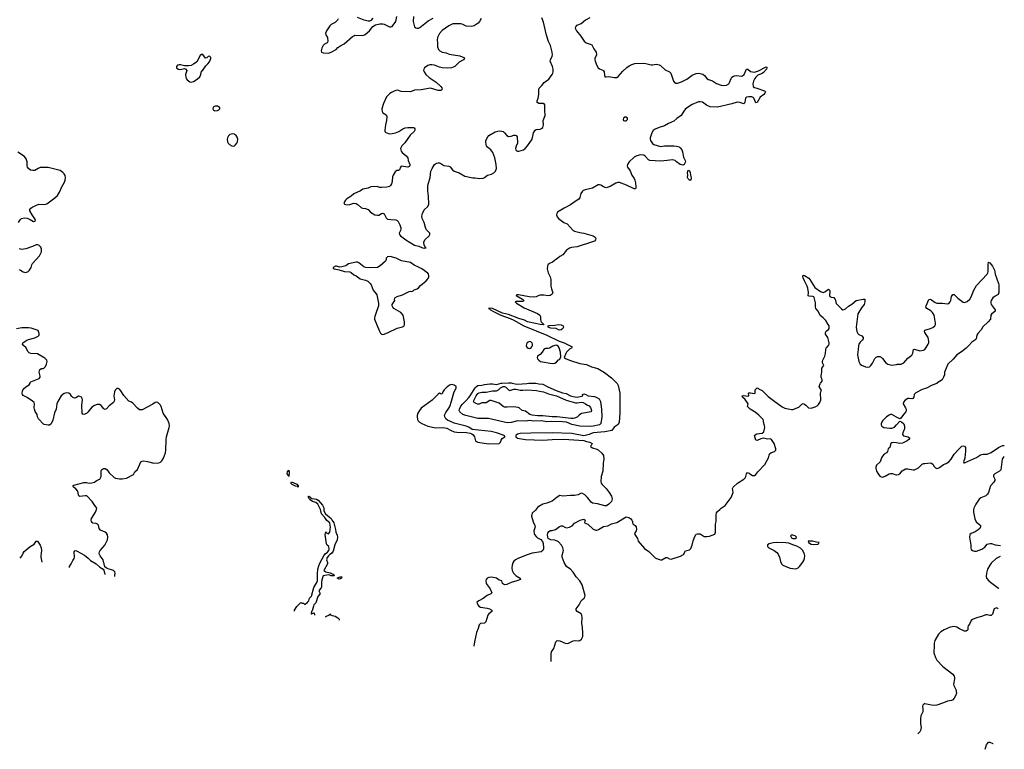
# Model space of a CAD drawing. Header units: inches. Extents: x 1552086 to 1694788, y 812325 to 917226.
# Tile 66 of 109: x 1676739 to 1691630, y 824463 to 835500. Entities that reach past the tile are written whole.
import ezdxf

# ---------------------------------------------------------------- set-up
doc = ezdxf.new("R2010")
doc.units = ezdxf.units.IN
doc.header["$MEASUREMENT"] = 0
for name, color, linetype in [('B6872', 7, 'Continuous'), ('B6873', 7, 'Continuous'), ('B6882', 7, 'Continuous'), ('B6883', 7, 'Continuous'), ('B6892', 7, 'Continuous'), ('B6893', 7, 'Continuous')]:
    doc.layers.add(name, color=color, linetype=linetype)

msp = doc.modelspace()

# ---------------------------------------------------------------- linework, layer by layer
at = {"layer": 'B6872', "color": 6, "elevation": 900}
for points in [[(1678179, 827076), (1678177, 827090), (1678185, 827130), (1678176, 827150), (1678159, 827170), (1678060, 827200), (1678046, 827206), (1678025, 827225), (1678003, 827330), (1677955, 827390), (1677945, 827410), (1677942, 827430), (1677947, 827450), (1677958, 827470), (1678028, 827550), (1678067, 827630), (1678074, 827670), (1678066, 827706), (1678051, 827731), (1678030, 827747), (1677959, 827779), (1677943, 827803), (1677930, 827853), (1677918, 827870), (1677898, 827878), (1677846, 827886), (1677833, 827893), (1677823, 827910), (1677819, 827930), (1677825, 827955), (1677886, 828050), (1677902, 828090), (1677904, 828110), (1677893, 828130), (1677864, 828164), (1677834, 828210), (1677761, 828290), (1677750, 828297), (1677730, 828299), (1677650, 828289), (1677636, 828296), (1677627, 828310), (1677616, 828370), (1677590, 828401), (1677553, 828430), (1677543, 828450), (1677559, 828461), (1677710, 828497), (1677750, 828497), (1677791, 828489), (1677828, 828492), (1677870, 828506), (1677896, 828524), (1677938, 828542), (1677950, 828551), (1677970, 828590), (1677972, 828670), (1677977, 828690), (1677990, 828702), (1678010, 828710), (1678030, 828710), (1678057, 828697), (1678090, 828643), (1678170, 828577), (1678190, 828567), (1678250, 828554), (1678290, 828555), (1678353, 828567), (1678459, 828621), (1678481, 828659), (1678523, 828697), (1678569, 828810), (1678590, 828824), (1678615, 828825), (1678670, 828819), (1678770, 828793), (1678844, 828796), (1678870, 828807), (1678891, 828829), (1678914, 828866), (1678942, 828950), (1678950, 828990), (1678953, 829150), (1678960, 829190), (1679002, 829330), (1679005, 829350), (1679002, 829390), (1678976, 829450), (1678908, 829550), (1678881, 829650), (1678870, 829669), (1678830, 829709), (1678810, 829714), (1678790, 829709), (1678755, 829685), (1678590, 829596), (1678550, 829600), (1678521, 829621), (1678450, 829699), (1678430, 829714), (1678390, 829731), (1678315, 829815), (1678270, 829888), (1678250, 829910), (1678230, 829920), (1678210, 829920), (1678197, 829910), (1678184, 829896), (1678171, 829869), (1678164, 829810), (1678174, 829750), (1678170, 829727), (1678158, 829710), (1678090, 829657), (1678050, 829615), (1678030, 829605), (1678010, 829611), (1677970, 829666), (1677956, 829676), (1677950, 829680), (1677910, 829679), (1677870, 829664), (1677830, 829638), (1677770, 829561), (1677750, 829545), (1677710, 829528), (1677693, 829533), (1677685, 829550), (1677677, 829670), (1677689, 829750), (1677684, 829770), (1677672, 829792), (1677650, 829801), (1677630, 829803), (1677590, 829779), (1677570, 829775), (1677544, 829784), (1677524, 829804), (1677510, 829831), (1677481, 829850), (1677450, 829856), (1677410, 829845), (1677365, 829810), (1677315, 829725), (1677302, 829690), (1677291, 829609), (1677267, 829553), (1677239, 829441), (1677215, 829385), (1677190, 829368), (1677170, 829365), (1677110, 829375), (1677101, 829381), (1677022, 829462), (1677006, 829490), (1677001, 829530), (1676974, 829574), (1676962, 829610), (1676958, 829630), (1676961, 829690), (1676956, 829710), (1676934, 829730), (1676850, 829786), (1676793, 829813), (1676782, 829830), (1676778, 829850), (1676780, 829880), (1676794, 829910), (1676830, 829946), (1676884, 829976), (1676895, 830000)], [(1676748, 827355), (1676770, 827385), (1676790, 827431), (1676806, 827454), (1676896, 827530), (1676956, 827564), (1676990, 827613), (1677010, 827613), (1677048, 827550), (1677065, 827510), (1677069, 827470), (1677060, 827390), (1677061, 827370), (1677076, 827296), (1677076, 827293)], [(1677492, 827214), (1677493, 827227), (1677519, 827270), (1677542, 827318), (1677564, 827350), (1677569, 827370), (1677565, 827450), (1677573, 827467), (1677590, 827468), (1677610, 827461), (1677719, 827399), (1677775, 827355), (1677810, 827321), (1677896, 827270), (1677950, 827218), (1678002, 827190), (1678010, 827174), (1678026, 827106), (1678026, 827106)]]:
    msp.add_lwpolyline(points, dxfattribs=at)
at = {"layer": 'B6873', "color": 6, "elevation": 900}
for points in [[(1679490, 834975), (1679470, 834956), (1679416, 834864), (1679370, 834825), (1679330, 834808), (1679290, 834800), (1679230, 834801), (1679170, 834816), (1679150, 834815), (1679127, 834810), (1679110, 834790), (1679113, 834770), (1679138, 834750), (1679172, 834748), (1679230, 834762), (1679252, 834752), (1679268, 834730), (1679249, 834670), (1679252, 834630), (1679259, 834610), (1679274, 834590), (1679310, 834562), (1679330, 834555), (1679370, 834564), (1679421, 834599), (1679464, 834636), (1679480, 834670), (1679490, 834719), (1679510, 834736), (1679556, 834804), (1679584, 834830), (1679610, 834864), (1679629, 834910), (1679629, 834930), (1679610, 834949), (1679590, 834941), (1679570, 834921), (1679550, 834919), (1679510, 834973)], [(1679694, 834190), (1679677, 834183), (1679667, 834173), (1679662, 834150), (1679669, 834129), (1679690, 834120), (1679730, 834125), (1679750, 834134), (1679767, 834150), (1679768, 834170), (1679758, 834178), (1679730, 834189)]]:
    msp.add_lwpolyline(points, close=True, dxfattribs=at)
for points in [[(1680000, 833760), (1679990, 833767), (1679950, 833775), (1679919, 833761), (1679899, 833741), (1679880, 833710), (1679876, 833690), (1679883, 833650), (1679892, 833630), (1679913, 833610), (1679949, 833590), (1679970, 833587), (1679990, 833594), (1680000, 833604)], [(1676723, 832430), (1676744, 832470), (1676767, 832490), (1676810, 832501), (1676850, 832498), (1676899, 832479), (1676950, 832448), (1676974, 832450), (1676979, 832470), (1676970, 832489), (1676927, 832547), (1676890, 832610), (1676893, 832630), (1676910, 832650), (1676937, 832670), (1677030, 832709), (1677110, 832704), (1677150, 832713), (1677270, 832804), (1677310, 832842), (1677341, 832890), (1677378, 832970), (1677418, 833042), (1677427, 833070), (1677431, 833110), (1677425, 833145), (1677412, 833170), (1677394, 833190), (1677350, 833216), (1677170, 833263), (1677050, 833262), (1677018, 833250), (1676970, 833218), (1676937, 833217), (1676905, 833225), (1676870, 833248), (1676856, 833270), (1676851, 833290), (1676850, 833350), (1676835, 833395), (1676814, 833430), (1676710, 833495)], [(1676730, 831722), (1676750, 831713), (1676790, 831684), (1676830, 831676), (1676867, 831690), (1676888, 831710), (1676913, 831750), (1676922, 831790), (1676932, 831810), (1677038, 831930), (1677068, 831990), (1677071, 832030), (1677058, 832058), (1677028, 832088), (1677010, 832095), (1676990, 832094), (1676933, 832067), (1676832, 832032), (1676770, 832025), (1676730, 832035)], [(1676895, 830000), (1676900, 830010), (1676910, 830021), (1677034, 830070), (1677049, 830090), (1677051, 830109), (1677036, 830170), (1677037, 830190), (1677045, 830210), (1677070, 830221), (1677096, 830224), (1677109, 830231), (1677127, 830253), (1677146, 830290), (1677153, 830330), (1677148, 830348), (1677121, 830381), (1677010, 830446), (1676910, 830452), (1676881, 830461), (1676863, 830483), (1676838, 830538), (1676795, 830570), (1676780, 830590), (1676788, 830610), (1676847, 830650), (1676870, 830660), (1676970, 830687), (1677018, 830710), (1677033, 830730), (1677034, 830754), (1677024, 830784), (1677016, 830796), (1676989, 830809), (1676913, 830833), (1676870, 830840), (1676770, 830841), (1676690, 830821)]]:
    msp.add_lwpolyline(points, dxfattribs=at)
at = {"layer": 'B6882', "color": 6}
for points, elevation in [([(1683270, 829982), (1683237, 829970), (1683189, 829931), (1683160, 829900), (1683137, 829870), (1683130, 829838), (1683110, 829834), (1683104, 829844), (1683090, 829850), (1683070, 829837), (1682975, 829745), (1682810, 829621), (1682785, 829590), (1682762, 829550), (1682752, 829510), (1682752, 829490), (1682757, 829450), (1682766, 829430), (1682788, 829410), (1682822, 829390), (1682910, 829350), (1683035, 829325), (1683130, 829330), (1683170, 829327), (1683199, 829319), (1683253, 829290), (1683310, 829267), (1683350, 829261), (1683494, 829254), (1683550, 829244), (1683575, 829235), (1683598, 829218), (1683616, 829190), (1683635, 829130), (1683650, 829118), (1683670, 829111), (1683830, 829085), (1683990, 829088), (1684010, 829107), (1684020, 829140), (1684037, 829163), (1684059, 829181), (1684081, 829190), (1684067, 829210), (1683948, 829250), (1683870, 829270), (1683582, 829302), (1683530, 829334), (1683493, 829350), (1683310, 829399), (1683245, 829425), (1683210, 829441), (1683184, 829464), (1683169, 829490), (1683166, 829510), (1683170, 829530), (1683182, 829558), (1683230, 829623), (1683244, 829650), (1683271, 829731), (1683304, 829856), (1683342, 829930), (1683338, 829950), (1683310, 829972)], 900), ([(1684150, 829890), (1684210, 829913), (1684247, 829910), (1684310, 829897), (1684350, 829895), (1684410, 829902), (1684553, 829893), (1684599, 829879), (1684659, 829870), (1684738, 829838), (1684859, 829810), (1685006, 829746), (1685145, 829705), (1685170, 829702), (1685230, 829712), (1685260, 829710), (1685296, 829690), (1685314, 829674), (1685350, 829658), (1685370, 829635), (1685387, 829590), (1685380, 829570), (1685238, 829542), (1685201, 829519), (1685170, 829488), (1685130, 829470), (1685110, 829466), (1685072, 829468), (1684870, 829494), (1684790, 829490), (1684650, 829506), (1684573, 829507), (1684490, 829520), (1684453, 829530), (1684390, 829576), (1684337, 829590), (1684293, 829630), (1684276, 829636), (1684205, 829645), (1684110, 829638), (1684070, 829641), (1684049, 829649), (1683990, 829700), (1683870, 829741), (1683850, 829738), (1683794, 829706), (1683730, 829702), (1683690, 829683), (1683664, 829684), (1683622, 829702), (1683610, 829710), (1683604, 829730), (1683641, 829810), (1683670, 829844), (1683690, 829857), (1683730, 829864), (1683795, 829865), (1683890, 829886), (1683950, 829888), (1683978, 829902), (1684010, 829930), (1684050, 829950), (1684070, 829950), (1684090, 829941), (1684130, 829899)], 700), ([(1680810, 828589), (1680806, 828606), (1680785, 828630), (1680790, 828659), (1680810, 828685), (1680817, 828657)], 800), ([(1680950, 828430), (1680939, 828439), (1680910, 828445), (1680862, 828470), (1680842, 828490), (1680850, 828507), (1680930, 828472), (1680952, 828450)], 800), ([(1688430, 827703), (1688410, 827701), (1688396, 827690), (1688410, 827661), (1688430, 827651), (1688470, 827651), (1688482, 827658), (1688489, 827670), (1688469, 827690)], 900), ([(1688189, 827591), (1688133, 827587), (1688072, 827570), (1688050, 827555), (1688047, 827550), (1688051, 827530), (1688071, 827510), (1688150, 827468), (1688190, 827438), (1688210, 827414), (1688229, 827370), (1688243, 827303), (1688262, 827270), (1688283, 827250), (1688350, 827216), (1688390, 827204), (1688470, 827195), (1688490, 827197), (1688510, 827207), (1688533, 827227), (1688585, 827295), (1688599, 827321), (1688609, 827351), (1688612, 827392), (1688604, 827430), (1688578, 827478), (1688547, 827507), (1688490, 827538), (1688430, 827556), (1688370, 827581), (1688327, 827587)], 900), ([(1688730, 827613), (1688662, 827610), (1688671, 827590), (1688710, 827568), (1688750, 827560), (1688810, 827566), (1688819, 827570), (1688828, 827590), (1688790, 827595)], 900), ([(1681570, 827037), (1681541, 827050), (1681543, 827057), (1681588, 827070), (1681610, 827070), (1681607, 827050), (1681590, 827040)], 800)]:
    msp.add_lwpolyline(points, close=True, dxfattribs=dict(at, elevation=elevation))
for points, elevation in [([(1684546, 830000), (1684590, 829991), (1684650, 829986), (1684725, 829945), (1684850, 829890), (1684950, 829855), (1685003, 829843), (1685070, 829811), (1685110, 829799), (1685170, 829789), (1685237, 829803), (1685255, 829810), (1685252, 829830), (1685270, 829842), (1685303, 829830), (1685338, 829810), (1685430, 829799), (1685467, 829787), (1685504, 829764), (1685525, 829725), (1685540, 829610), (1685541, 829490), (1685529, 829391), (1685509, 829370), (1685410, 829349), (1685366, 829346), (1685210, 829351), (1685090, 829378), (1685008, 829410), (1684950, 829418), (1684778, 829422), (1684710, 829417), (1684630, 829430), (1684509, 829429), (1684450, 829435), (1684390, 829427), (1684270, 829434), (1684174, 829406), (1684110, 829403), (1683830, 829468), (1683666, 829466), (1683485, 829510), (1683439, 829530), (1683396, 829570), (1683388, 829588), (1683390, 829607), (1683410, 829656), (1683434, 829686), (1683490, 829738), (1683530, 829783), (1683552, 829810), (1683629, 829931), (1683650, 829953), (1683670, 829964), (1683730, 829969), (1683770, 829980), (1683850, 829990), (1683890, 829989), (1683950, 829980), (1684020, 830000)], 800), ([(1685771, 830000), (1685775, 829995), (1685788, 829968), (1685813, 829850), (1685813, 829550), (1685806, 829414), (1685790, 829378), (1685730, 829334), (1685692, 829288), (1685590, 829264), (1685410, 829249), (1685350, 829226), (1685270, 829207), (1685090, 829238), (1684790, 829248), (1684470, 829247), (1684310, 829239), (1684268, 829230), (1684242, 829210), (1684243, 829190), (1684270, 829170), (1684390, 829148), (1684650, 829140), (1684790, 829151), (1684970, 829154), (1685270, 829133), (1685310, 829120), (1685362, 829110), (1685398, 829090), (1685382, 829058), (1685371, 829050), (1685377, 829037), (1685404, 829024), (1685470, 829005), (1685490, 828993), (1685544, 828944), (1685566, 828906), (1685575, 828850), (1685564, 828790), (1685557, 828670), (1685535, 828590), (1685530, 828510), (1685535, 828490), (1685548, 828468), (1685609, 828410), (1685656, 828350), (1685689, 828290), (1685699, 828250), (1685687, 828210), (1685651, 828169), (1685613, 828147), (1685590, 828145), (1685476, 828176), (1685404, 828184), (1685381, 828201), (1685327, 828270), (1685287, 828310), (1685250, 828334), (1685230, 828338), (1685185, 828315), (1685130, 828302), (1685070, 828304), (1684953, 828293), (1684910, 828300), (1684870, 828279), (1684790, 828219), (1684710, 828185), (1684650, 828171), (1684590, 828138), (1684570, 828122), (1684539, 828081), (1684490, 828034), (1684480, 827990), (1684503, 827903), (1684528, 827850), (1684533, 827830), (1684517, 827770), (1684518, 827730), (1684527, 827710), (1684550, 827680), (1684570, 827663), (1684619, 827639), (1684646, 827606), (1684656, 827576), (1684660, 827510), (1684660, 827490), (1684652, 827468), (1684628, 827452), (1684490, 827428), (1684414, 827406), (1684273, 827350), (1684239, 827330), (1684213, 827307), (1684197, 827283), (1684185, 827250), (1684180, 827210), (1684187, 827170), (1684206, 827130), (1684222, 827110), (1684250, 827085), (1684310, 827050), (1684313, 827030), (1684259, 827010), (1684170, 826988), (1684104, 826956), (1684070, 826950), (1684043, 826970), (1684030, 827010), (1683990, 827023), (1683950, 827050), (1683930, 827057), (1683870, 827067), (1683836, 827064), (1683809, 827051), (1683792, 827030), (1683787, 827010), (1683796, 826970), (1683855, 826890), (1683879, 826830), (1683865, 826815), (1683810, 826790), (1683750, 826742), (1683681, 826710), (1683652, 826688), (1683667, 826650), (1683683, 826630), (1683710, 826611), (1683810, 826598), (1683843, 826590), (1683878, 826570), (1683882, 826550), (1683836, 826510), (1683821, 826490), (1683787, 826390), (1683767, 826373), (1683710, 826365), (1683690, 826346), (1683674, 826290), (1683649, 826230), (1683616, 826090), (1683609, 826023)], 900), ([(1684189, 830000), (1684230, 829989), (1684270, 829984), (1684410, 829999), (1684437, 830000)], 800), ([(1684779, 825794), (1684779, 825901), (1684784, 825936), (1684815, 825990), (1684847, 826090), (1684869, 826110), (1684910, 826106), (1684990, 826070), (1685030, 826063), (1685110, 826102), (1685150, 826107), (1685190, 826105), (1685210, 826110), (1685235, 826130), (1685254, 826170), (1685257, 826223), (1685253, 826307), (1685243, 826370), (1685248, 826450), (1685243, 826490), (1685231, 826511), (1685168, 826548), (1685154, 826570), (1685157, 826590), (1685199, 826650), (1685230, 826710), (1685250, 826731), (1685277, 826750), (1685288, 826770), (1685289, 826791), (1685247, 826950), (1685209, 827010), (1685153, 827070), (1685110, 827145), (1685070, 827187), (1685030, 827211), (1685011, 827230), (1684976, 827290), (1684942, 827370), (1684942, 827398), (1684960, 827450), (1684961, 827470), (1684954, 827510), (1684935, 827550), (1684890, 827600), (1684870, 827614), (1684830, 827628), (1684770, 827632), (1684750, 827640), (1684733, 827653), (1684725, 827670), (1684721, 827710), (1684726, 827734), (1684742, 827758), (1684767, 827773), (1684794, 827774), (1684842, 827790), (1684905, 827835), (1684930, 827844), (1684950, 827842), (1684983, 827823), (1685010, 827814), (1685056, 827824), (1685094, 827846), (1685130, 827884), (1685214, 827930), (1685250, 827941), (1685270, 827942), (1685290, 827931), (1685281, 827890), (1685330, 827870), (1685410, 827794), (1685450, 827778), (1685470, 827779), (1685492, 827788), (1685566, 827834), (1685636, 827844), (1685690, 827872), (1685770, 827893), (1685910, 827979), (1685930, 827977), (1685950, 827970), (1685982, 827950), (1685999, 827930), (1686007, 827910), (1686007, 827890), (1686018, 827870), (1686049, 827849), (1686063, 827830), (1686069, 827790), (1686063, 827770), (1686039, 827730), (1686041, 827710), (1686082, 827650), (1686090, 827634), (1686093, 827610), (1686190, 827502), (1686254, 827454), (1686350, 827360), (1686370, 827347), (1686430, 827328), (1686450, 827331), (1686510, 827363), (1686530, 827365), (1686566, 827346), (1686590, 827340), (1686735, 827385), (1686776, 827410), (1686810, 827463), (1686870, 827480), (1686890, 827503), (1686910, 827550), (1686925, 827615), (1686950, 827681), (1686970, 827718), (1686990, 827724), (1687030, 827722), (1687090, 827683), (1687130, 827682), (1687170, 827685), (1687250, 827718), (1687263, 827750), (1687264, 827870), (1687270, 827910), (1687272, 828010), (1687278, 828042), (1687290, 828061), (1687329, 828090), (1687346, 828110), (1687410, 828153), (1687501, 828270), (1687528, 828350), (1687519, 828410), (1687531, 828429), (1687597, 828490), (1687689, 828550), (1687709, 828570), (1687719, 828590), (1687729, 828630), (1687748, 828650), (1687770, 828642), (1687798, 828618), (1687824, 828604), (1687850, 828607), (1687870, 828619), (1687901, 828659), (1688010, 828770), (1688063, 828870), (1688073, 828910), (1688084, 828936), (1688110, 828954), (1688153, 828970), (1688173, 828990), (1688176, 829010), (1688147, 829087), (1688108, 829148), (1688090, 829160), (1688050, 829153), (1687990, 829170), (1687950, 829161), (1687890, 829135), (1687870, 829140), (1687854, 829210), (1687861, 829219), (1687885, 829235), (1687970, 829246), (1687994, 829266), (1688008, 829330), (1688003, 829363), (1687986, 829410), (1687989, 829430), (1687981, 829450), (1687965, 829470), (1687917, 829517), (1687861, 829561), (1687787, 829610), (1687744, 829650), (1687757, 829690), (1687712, 829752), (1687673, 829790), (1687668, 829812), (1687690, 829813), (1687750, 829803), (1687768, 829810), (1687762, 829850), (1687767, 829853), (1687790, 829855), (1687854, 829846), (1687862, 829850), (1687863, 829857), (1687861, 829899), (1687890, 829931), (1687910, 829921), (1687914, 829914), (1687970, 829890), (1688061, 829801), (1688137, 829737), (1688270, 829644), (1688310, 829625), (1688410, 829604), (1688430, 829605), (1688523, 829637), (1688570, 829685), (1688590, 829693), (1688610, 829684), (1688630, 829669), (1688670, 829628), (1688710, 829624), (1688770, 829642), (1688800, 829660), (1688820, 829680), (1688839, 829710), (1688853, 829750), (1688851, 829850), (1688855, 829870), (1688866, 829890), (1688832, 829950), (1688843, 829990), (1688851, 830000)], 900), ([(1690000, 829489), (1689930, 829528), (1689910, 829526), (1689890, 829518), (1689850, 829490), (1689789, 829430), (1689768, 829388), (1689766, 829370), (1689776, 829350), (1689810, 829332), (1689901, 829321), (1689930, 829322), (1689970, 829338), (1690000, 829371)], 900), ([(1690000, 829097), (1689950, 829103), (1689930, 829099), (1689916, 829090), (1689907, 829073), (1689906, 829050), (1689899, 829030), (1689873, 829007), (1689863, 828970), (1689850, 828950), (1689814, 828926), (1689790, 828898), (1689773, 828870), (1689752, 828810), (1689698, 828762), (1689685, 828730), (1689686, 828710), (1689698, 828670), (1689721, 828630), (1689750, 828596), (1689770, 828583), (1689790, 828578), (1689830, 828595), (1689890, 828630), (1689910, 828636), (1689937, 828637), (1689990, 828613), (1690000, 828615)], 900), ([(1680895, 826551), (1680895, 826570), (1680930, 826621), (1680990, 826682), (1681010, 826674), (1681030, 826674), (1681050, 826654), (1681062, 826658), (1681066, 826670), (1681090, 826686), (1681099, 826701), (1681110, 826708), (1681121, 826750), (1681150, 826778), (1681189, 826910), (1681235, 826985), (1681245, 827010), (1681242, 827118), (1681249, 827190), (1681262, 827238), (1681280, 827280), (1681339, 827390), (1681360, 827420), (1681393, 827447), (1681412, 827468), (1681417, 827490), (1681413, 827530), (1681389, 827549), (1681381, 827570), (1681358, 827710), (1681368, 827752), (1681374, 827750), (1681378, 827738), (1681410, 827722), (1681429, 827750), (1681441, 827830), (1681433, 827850), (1681429, 827890), (1681383, 827923), (1681352, 827972), (1681303, 828023), (1681287, 828090), (1681247, 828170), (1681216, 828196), (1681169, 828210), (1681130, 828235), (1681115, 828250), (1681105, 828270), (1681106, 828290), (1681110, 828293), (1681130, 828278), (1681142, 828262), (1681156, 828256), (1681230, 828247), (1681254, 828234), (1681317, 828157), (1681338, 828118), (1681339, 828070), (1681364, 828024), (1681450, 827953), (1681465, 827925), (1681492, 827890), (1681514, 827790), (1681518, 827750), (1681541, 827701), (1681546, 827670), (1681539, 827630), (1681506, 827554), (1681482, 827458), (1681454, 827426), (1681430, 827411), (1681409, 827391), (1681390, 827367), (1681381, 827330), (1681395, 827290), (1681393, 827270), (1681339, 827170), (1681370, 827149), (1681434, 827134), (1681475, 827115), (1681483, 827110), (1681493, 827087), (1681452, 827088), (1681430, 827098), (1681410, 827101), (1681330, 827085), (1681310, 827029), (1681303, 826990), (1681302, 826918), (1681296, 826904), (1681266, 826870), (1681268, 826848), (1681279, 826830), (1681276, 826810), (1681250, 826776), (1681220, 826680), (1681190, 826647), (1681182, 826630), (1681160, 826560), (1681151, 826550), (1681148, 826510), (1681150, 826505), (1681162, 826518), (1681192, 826530), (1681196, 826493)], 800), ([(1681367, 826460), (1681370, 826472), (1681422, 826498), (1681430, 826514), (1681438, 826498), (1681465, 826485), (1681490, 826483), (1681510, 826475), (1681551, 826450), (1681571, 826430), (1681571, 826419)], 800)]:
    msp.add_lwpolyline(points, dxfattribs=dict(at, elevation=elevation))
at = {"layer": 'B6883', "color": 6}
for points, elevation in [([(1681555, 835510), (1681545, 835490), (1681510, 835456), (1681450, 835426), (1681430, 835406), (1681381, 835330), (1681366, 835290), (1681371, 835270), (1681396, 835230), (1681399, 835170), (1681388, 835152), (1681347, 835130), (1681331, 835110), (1681308, 835070), (1681298, 835030), (1681305, 835010), (1681330, 834997), (1681410, 834992), (1681450, 835006), (1681524, 835050), (1681550, 835078), (1681580, 835100), (1681645, 835135), (1681770, 835245), (1681790, 835257), (1681810, 835264), (1681930, 835262), (1681966, 835274), (1682030, 835330), (1682082, 835398), (1682120, 835420), (1682184, 835436), (1682230, 835435), (1682251, 835430), (1682330, 835390), (1682350, 835389), (1682370, 835398), (1682427, 835473), (1682443, 835550)], 900), ([(1683720, 835520), (1683692, 835470), (1683673, 835447), (1683610, 835409), (1683570, 835398), (1683490, 835404), (1683431, 835431), (1683410, 835435), (1683330, 835439), (1683290, 835436), (1683230, 835406), (1683130, 835334), (1683090, 835290), (1683067, 835250), (1683060, 835230), (1683055, 835190), (1683060, 835150), (1683060, 835090), (1683073, 835050), (1683092, 835030), (1683130, 835009), (1683190, 835000), (1683236, 834976), (1683395, 834955), (1683456, 834930), (1683466, 834910), (1683449, 834890), (1683383, 834857), (1683319, 834790), (1683270, 834770), (1683215, 834765), (1683130, 834772), (1683090, 834782), (1683010, 834813), (1682970, 834819), (1682944, 834816), (1682910, 834805), (1682863, 834770), (1682849, 834750), (1682848, 834730), (1682855, 834710), (1682881, 834670), (1682930, 834623), (1683037, 834557), (1683109, 834490), (1683125, 834470), (1683130, 834450), (1683122, 834438), (1683110, 834430), (1683070, 834429), (1682950, 834463), (1682810, 834440), (1682710, 834432), (1682650, 834408), (1682510, 834414), (1682451, 834431), (1682430, 834429), (1682390, 834414), (1682362, 834398), (1682338, 834382), (1682307, 834353), (1682289, 834331), (1682241, 834230), (1682218, 834150), (1682222, 834110), (1682230, 834089), (1682280, 834060), (1682289, 834049), (1682293, 834033), (1682287, 833973), (1682269, 833910), (1682260, 833830), (1682260, 833810), (1682274, 833794), (1682330, 833772), (1682370, 833777), (1682421, 833790), (1682472, 833810), (1682536, 833850), (1682570, 833862), (1682611, 833869), (1682689, 833869), (1682703, 833863), (1682715, 833850), (1682716, 833830), (1682707, 833810), (1682645, 833755), (1682562, 833638), (1682516, 833590), (1682500, 833550), (1682507, 833510), (1682521, 833490), (1682582, 833442), (1682610, 833410), (1682615, 833370), (1682641, 833310), (1682637, 833290), (1682630, 833281), (1682610, 833270), (1682510, 833282), (1682498, 833270), (1682482, 833230), (1682470, 833220), (1682444, 833216), (1682420, 833200), (1682385, 833150), (1682377, 833130), (1682370, 833050), (1682362, 833018), (1682349, 832991), (1682330, 832975), (1682290, 832964), (1682210, 832960), (1682182, 832962), (1682146, 832974), (1682050, 832970), (1682007, 832953), (1681930, 832936), (1681891, 832910), (1681790, 832866), (1681750, 832830), (1681686, 832790), (1681668, 832770), (1681642, 832730), (1681649, 832710), (1681690, 832698), (1681730, 832702), (1681790, 832722), (1681830, 832717), (1681859, 832699), (1681910, 832656), (1681930, 832647), (1681970, 832643), (1682008, 832628), (1682043, 832590), (1682110, 832546), (1682150, 832542), (1682170, 832545), (1682210, 832569), (1682230, 832574), (1682250, 832563), (1682281, 832501), (1682303, 832483), (1682350, 832475), (1682430, 832470), (1682450, 832462), (1682465, 832445), (1682490, 832395), (1682503, 832350), (1682504, 832330), (1682499, 832310), (1682479, 832270), (1682481, 832250), (1682498, 832230), (1682578, 832170), (1682710, 832089), (1682775, 832075), (1682830, 832050), (1682854, 832046), (1682888, 832050), (1682875, 832055), (1682858, 832090), (1682850, 832132), (1682867, 832170), (1682930, 832228), (1682941, 832250), (1682942, 832270), (1682888, 832328), (1682876, 832356), (1682857, 832430), (1682827, 832490), (1682821, 832530), (1682830, 832566), (1682858, 832622), (1682910, 832675), (1682925, 832710), (1682928, 832748), (1682922, 832790), (1682923, 832830), (1682911, 832911), (1682912, 832990), (1682945, 833110), (1682958, 833210), (1682975, 833250), (1683012, 833308), (1683045, 833330), (1683070, 833335), (1683090, 833332), (1683110, 833322), (1683153, 833293), (1683230, 833284), (1683250, 833272), (1683284, 833230), (1683310, 833210), (1683384, 833184), (1683470, 833132), (1683590, 833108), (1683630, 833107), (1683690, 833099), (1683750, 833103), (1683770, 833113), (1683812, 833148), (1683875, 833165), (1683910, 833181), (1683935, 833210), (1683948, 833250), (1683946, 833310), (1683927, 833410), (1683896, 833490), (1683866, 833530), (1683813, 833573), (1683799, 833590), (1683792, 833610), (1683787, 833650), (1683791, 833670), (1683818, 833730), (1683832, 833748), (1683930, 833803), (1683990, 833816), (1684030, 833813), (1684050, 833807), (1684070, 833790), (1684106, 833746), (1684130, 833734), (1684170, 833736), (1684210, 833754), (1684230, 833755), (1684249, 833749), (1684261, 833730), (1684270, 833630), (1684250, 833587), (1684239, 833550), (1684243, 833530), (1684250, 833522), (1684270, 833512), (1684290, 833512), (1684357, 833530), (1684383, 833550), (1684420, 833590), (1684489, 833691), (1684509, 833790), (1684535, 833830), (1684550, 833839), (1684570, 833843), (1684590, 833841), (1684610, 833845), (1684630, 833854), (1684650, 833871), (1684661, 833910), (1684656, 833976), (1684685, 834050), (1684679, 834130), (1684682, 834210), (1684670, 834226), (1684659, 834230), (1684590, 834230), (1684567, 834247), (1684565, 834270), (1684581, 834310), (1684591, 834370), (1684590, 834450), (1684597, 834463), (1684636, 834504), (1684669, 834551), (1684740, 834600), (1684790, 834668), (1684800, 834690), (1684806, 834710), (1684806, 834750), (1684796, 834790), (1684763, 834870), (1684766, 834894), (1684792, 834950), (1684796, 834970), (1684794, 835006), (1684765, 835110), (1684738, 835170), (1684704, 835264), (1684662, 835462), (1684636, 835530)], 900), ([(1682078, 835522), (1682050, 835486), (1682030, 835478), (1682010, 835478), (1681950, 835492), (1681850, 835534)], 900), ([(1682697, 835550), (1682690, 835470), (1682710, 835391), (1682730, 835375), (1682750, 835372), (1682770, 835373), (1682790, 835382), (1682919, 835481), (1682990, 835523)], 900), ([(1685362, 835530), (1685297, 835490), (1685230, 835437), (1685162, 835410), (1685144, 835390), (1685142, 835370), (1685162, 835330), (1685228, 835248), (1685274, 835174), (1685308, 835148), (1685369, 835129), (1685390, 835118), (1685421, 835061), (1685459, 835010), (1685463, 834970), (1685437, 834910), (1685437, 834890), (1685442, 834870), (1685466, 834806), (1685490, 834770), (1685510, 834755), (1685558, 834738), (1685570, 834727), (1685578, 834710), (1685581, 834661), (1685590, 834636), (1685610, 834633), (1685650, 834641), (1685730, 834623), (1685770, 834624), (1685790, 834639), (1685860, 834720), (1685922, 834778), (1685957, 834803), (1685998, 834822), (1686044, 834836), (1686170, 834844), (1686210, 834839), (1686290, 834817), (1686310, 834815), (1686370, 834825), (1686410, 834819), (1686430, 834806), (1686501, 834741), (1686568, 834710), (1686587, 834690), (1686628, 834568), (1686645, 834545), (1686659, 834539), (1686690, 834539), (1686750, 834558), (1686830, 834598), (1686910, 834659), (1686970, 834684), (1687010, 834692), (1687070, 834678), (1687096, 834656), (1687130, 834608), (1687155, 834595), (1687215, 834575), (1687275, 834535), (1687349, 834509), (1687390, 834504), (1687430, 834510), (1687462, 834530), (1687475, 834550), (1687497, 834610), (1687511, 834629), (1687534, 834646), (1687550, 834652), (1687585, 834655), (1687650, 834645), (1687672, 834648), (1687694, 834670), (1687730, 834750), (1687750, 834750), (1687794, 834714), (1687850, 834708), (1687915, 834725), (1688010, 834775), (1688030, 834784), (1688040, 834780), (1688040, 834770), (1688031, 834750), (1687990, 834703), (1687970, 834688), (1687902, 834658), (1687870, 834630), (1687855, 834610), (1687837, 834570), (1687829, 834530), (1687830, 834490), (1687850, 834475), (1687886, 834466), (1688002, 834422), (1688016, 834410), (1688010, 834390), (1687993, 834370), (1687939, 834330), (1687890, 834245), (1687870, 834244), (1687844, 834310), (1687830, 834325), (1687812, 834332), (1687765, 834335), (1687730, 834330), (1687716, 834310), (1687707, 834253), (1687702, 834238), (1687690, 834226), (1687630, 834248), (1687590, 834254), (1687510, 834225), (1687290, 834175), (1687181, 834181), (1687126, 834206), (1687066, 834250), (1687030, 834258), (1687005, 834255), (1686910, 834219), (1686810, 834150), (1686782, 834118), (1686743, 834050), (1686675, 834005), (1686630, 833966), (1686553, 833930), (1686490, 833893), (1686410, 833868), (1686350, 833844), (1686318, 833822), (1686301, 833790), (1686274, 833710), (1686273, 833693), (1686277, 833670), (1686310, 833626), (1686331, 833610), (1686430, 833579), (1686490, 833591), (1686630, 833592), (1686670, 833588), (1686714, 833574), (1686730, 833560), (1686752, 833530), (1686763, 833503), (1686778, 833418), (1686805, 833370), (1686809, 833350), (1686790, 833310), (1686770, 833300), (1686750, 833302), (1686730, 833310), (1686673, 833350), (1686651, 833371), (1686630, 833377), (1686610, 833379), (1686530, 833368), (1686430, 833362), (1686271, 833371), (1686250, 833380), (1686206, 833430), (1686178, 833450), (1686130, 833454), (1686070, 833440), (1686030, 833420), (1685957, 833350), (1685929, 833310), (1685925, 833290), (1685932, 833270), (1685974, 833214), (1685995, 833150), (1686030, 833098), (1686042, 833070), (1686052, 833030), (1686058, 832970), (1686057, 832950), (1686050, 832940), (1686030, 832939), (1685918, 832998), (1685810, 833035), (1685785, 833035), (1685753, 833027), (1685670, 832974), (1685610, 832958), (1685570, 832969), (1685530, 832995), (1685510, 833001), (1685490, 833000), (1685403, 832950), (1685290, 832927), (1685263, 832917), (1685250, 832908), (1685227, 832873), (1685209, 832810), (1685195, 832785), (1685139, 832750), (1685070, 832697), (1684976, 832650), (1684874, 832586), (1684863, 832570), (1684860, 832550), (1684870, 832516), (1684886, 832490), (1684970, 832434), (1685018, 832410), (1685110, 832310), (1685130, 832301), (1685210, 832281), (1685270, 832271), (1685411, 832230), (1685443, 832210), (1685452, 832190), (1685445, 832170), (1685430, 832150), (1685403, 832137), (1685170, 832063), (1685086, 832054), (1685056, 832044), (1685009, 832011), (1684955, 831945), (1684910, 831919), (1684875, 831885), (1684846, 831870), (1684798, 831830), (1684750, 831812), (1684727, 831790), (1684719, 831770), (1684718, 831730), (1684730, 831671), (1684762, 831610), (1684774, 831570), (1684772, 831470), (1684781, 831430), (1684804, 831370), (1684793, 831347), (1684763, 831330), (1684730, 831325), (1684665, 831335), (1684610, 831331), (1684590, 831327), (1684550, 831308), (1684510, 831302), (1684445, 831305), (1684283, 831337), (1684261, 831339), (1684247, 831333), (1684247, 831330), (1684341, 831270), (1684361, 831250), (1684357, 831243), (1684343, 831237), (1684250, 831238), (1684231, 831230), (1684244, 831224), (1684254, 831210), (1684370, 831139), (1684570, 831055), (1684605, 831030), (1684617, 831010), (1684615, 830970), (1684620, 830940), (1684627, 830927), (1684667, 830890), (1684654, 830886), (1684613, 830890), (1684417, 830930), (1684372, 830952), (1684290, 830978), (1684130, 831039), (1684042, 831062), (1683890, 831130), (1683850, 831137), (1683830, 831130), (1683845, 831125), (1683861, 831110), (1683895, 831090), (1684016, 831030), (1684159, 830979), (1684214, 830954), (1684364, 830870), (1684709, 830730), (1684898, 830638), (1684972, 830610), (1685094, 830550), (1685083, 830530), (1685060, 830520), (1685011, 830470), (1684998, 830450), (1684974, 830390), (1685002, 830370), (1685070, 830342), (1685210, 830300), (1685310, 830285), (1685389, 830250), (1685483, 830223), (1685585, 830165), (1685690, 830083), (1685771, 830000)], 900), ([(1680000, 833604), (1680024, 833630), (1680033, 833650), (1680037, 833690), (1680030, 833722), (1680014, 833750), (1680000, 833760)], 900), ([(1688851, 830000), (1688873, 830030), (1688875, 830050), (1688860, 830090), (1688858, 830110), (1688872, 830170), (1688871, 830229), (1688899, 830270), (1688881, 830310), (1688878, 830330), (1688883, 830350), (1688918, 830410), (1688928, 830450), (1688929, 830510), (1688934, 830530), (1688970, 830570), (1688980, 830590), (1688981, 830610), (1688963, 830690), (1688925, 830745), (1688924, 830770), (1688937, 830790), (1688969, 830811), (1688980, 830830), (1688983, 830850), (1688979, 830870), (1688968, 830890), (1688929, 830950), (1688890, 830989), (1688844, 831024), (1688815, 831090), (1688779, 831130), (1688774, 831150), (1688775, 831215), (1688756, 831296), (1688747, 831307), (1688733, 831313), (1688677, 831317), (1688665, 831325), (1688668, 831372), (1688659, 831439), (1688649, 831470), (1688608, 831548), (1688590, 831597), (1688585, 831615), (1688586, 831630), (1688590, 831633), (1688610, 831632), (1688672, 831590), (1688691, 831570), (1688763, 831450), (1688850, 831389), (1688890, 831375), (1688917, 831383), (1688970, 831422), (1688977, 831417), (1688986, 831406), (1688990, 831392), (1688985, 831330), (1688993, 831313), (1689010, 831301), (1689050, 831295), (1689064, 831284), (1689073, 831270), (1689087, 831207), (1689170, 831124), (1689190, 831113), (1689210, 831115), (1689230, 831124), (1689273, 831167), (1689323, 831197), (1689390, 831250), (1689493, 831273), (1689514, 831274), (1689522, 831270), (1689523, 831230), (1689512, 831190), (1689470, 831141), (1689415, 831050), (1689392, 830850), (1689402, 830782), (1689413, 830753), (1689430, 830738), (1689477, 830717), (1689497, 830690), (1689493, 830670), (1689480, 830650), (1689450, 830620), (1689430, 830592), (1689425, 830570), (1689422, 830510), (1689410, 830430), (1689430, 830330), (1689450, 830291), (1689470, 830274), (1689530, 830247), (1689563, 830243), (1689590, 830250), (1689610, 830268), (1689636, 830304), (1689670, 830373), (1689690, 830394), (1689710, 830404), (1689750, 830405), (1689770, 830395), (1689790, 830375), (1689839, 830310), (1689870, 830289), (1689930, 830275), (1690000, 830286)], 900), ([(1684020, 830000), (1684030, 830003), (1684130, 830009), (1684170, 830005), (1684189, 830000)], 800), ([(1684437, 830000), (1684530, 830003), (1684546, 830000)], 800)]:
    msp.add_lwpolyline(points, dxfattribs=dict(at, elevation=elevation))
at = {"layer": 'B6883', "color": 6, "elevation": 900}
for points in [[(1685910, 834025), (1685890, 834024), (1685869, 834010), (1685865, 833990), (1685870, 833977), (1685890, 833968), (1685910, 833972), (1685930, 833990), (1685930, 834010)], [(1686870, 833070), (1686848, 833090), (1686837, 833110), (1686843, 833150), (1686840, 833190), (1686850, 833223), (1686870, 833215), (1686881, 833190), (1686882, 833150), (1686893, 833107), (1686890, 833074)], [(1682343, 831917), (1682302, 831910), (1682283, 831890), (1682280, 831870), (1682270, 831849), (1682190, 831777), (1682149, 831751), (1682050, 831745), (1681970, 831750), (1681942, 831762), (1681870, 831820), (1681850, 831830), (1681830, 831832), (1681714, 831806), (1681670, 831776), (1681610, 831759), (1681576, 831756), (1681530, 831773), (1681514, 831770), (1681482, 831750), (1681482, 831742), (1681494, 831730), (1681570, 831716), (1681650, 831690), (1681730, 831688), (1681754, 831674), (1681790, 831642), (1681830, 831627), (1681890, 831582), (1681970, 831560), (1682005, 831545), (1682041, 831510), (1682054, 831490), (1682084, 831410), (1682132, 831352), (1682138, 831338), (1682164, 831210), (1682164, 831170), (1682127, 831053), (1682108, 831010), (1682104, 830990), (1682106, 830970), (1682176, 830796), (1682198, 830758), (1682210, 830745), (1682230, 830740), (1682250, 830744), (1682310, 830766), (1682450, 830833), (1682530, 830852), (1682550, 830864), (1682558, 830882), (1682560, 830930), (1682541, 831030), (1682501, 831070), (1682396, 831130), (1682380, 831150), (1682372, 831170), (1682372, 831190), (1682412, 831250), (1682407, 831270), (1682413, 831290), (1682449, 831310), (1682530, 831338), (1682630, 831390), (1682650, 831394), (1682670, 831388), (1682690, 831396), (1682707, 831413), (1682750, 831429), (1682770, 831444), (1682800, 831480), (1682885, 831550), (1682916, 831584), (1682926, 831610), (1682926, 831630), (1682922, 831650), (1682910, 831667), (1682823, 831730), (1682770, 831758), (1682704, 831784), (1682650, 831827), (1682514, 831854), (1682435, 831890)], [(1684910, 830803), (1684890, 830807), (1684850, 830826), (1684770, 830831), (1684733, 830850), (1684729, 830870), (1684745, 830875), (1684830, 830881), (1684890, 830890), (1684930, 830885), (1684958, 830870), (1684961, 830850), (1684951, 830829), (1684930, 830807)], [(1684450, 830630), (1684430, 830623), (1684414, 830610), (1684403, 830590), (1684400, 830570), (1684410, 830547), (1684430, 830530), (1684450, 830525), (1684470, 830532), (1684485, 830550), (1684494, 830570), (1684497, 830590), (1684489, 830610), (1684479, 830619), (1684470, 830626)], [(1684850, 830576), (1684830, 830573), (1684800, 830560), (1684750, 830529), (1684730, 830524), (1684690, 830524), (1684680, 830520), (1684668, 830512), (1684641, 830470), (1684610, 830436), (1684568, 830410), (1684563, 830390), (1684570, 830370), (1684590, 830348), (1684618, 830330), (1684790, 830297), (1684830, 830304), (1684859, 830321), (1684890, 830354), (1684901, 830359), (1684923, 830397), (1684920, 830470), (1684897, 830537), (1684882, 830562), (1684870, 830570)]]:
    msp.add_lwpolyline(points, close=True, dxfattribs=at)
at = {"layer": 'B6892', "color": 6, "elevation": 900}
for points in [[(1690612, 830000), (1690610, 829998), (1690537, 829970), (1690453, 829927), (1690390, 829906), (1690290, 829857), (1690267, 829830), (1690260, 829790), (1690248, 829772), (1690230, 829766), (1690191, 829771), (1690170, 829768), (1690130, 829744), (1690105, 829715), (1690102, 829690), (1690137, 829630), (1690145, 829610), (1690146, 829590), (1690139, 829570), (1690103, 829530), (1690067, 829473), (1690050, 829462), (1690000, 829489)], [(1690000, 829371), (1690050, 829426), (1690077, 829417), (1690108, 829388), (1690122, 829350), (1690122, 829310), (1690093, 829250), (1690090, 829226), (1690107, 829207), (1690178, 829190), (1690199, 829170), (1690187, 829150), (1690159, 829130), (1690090, 829096), (1690050, 829091), (1690000, 829097)], [(1690000, 828615), (1690030, 828621), (1690050, 828632), (1690086, 828674), (1690135, 828705), (1690170, 828707), (1690250, 828690), (1690270, 828691), (1690330, 828719), (1690390, 828774), (1690410, 828784), (1690430, 828788), (1690510, 828797), (1690530, 828792), (1690550, 828775), (1690570, 828739), (1690590, 828719), (1690610, 828713), (1690630, 828715), (1690650, 828726), (1690710, 828773), (1690750, 828784), (1690790, 828810), (1690826, 828850), (1690871, 828930), (1690950, 829014), (1690990, 829048), (1691010, 829054), (1691030, 829051), (1691041, 829030), (1691043, 828970), (1691039, 828930), (1691031, 828869), (1691012, 828812), (1691018, 828798), (1691030, 828798), (1691210, 828879), (1691270, 828919), (1691308, 828928), (1691370, 828927), (1691429, 828951), (1691543, 829030), (1691581, 829050), (1691610, 829058), (1691630, 829058)], [(1691624, 828892), (1691599, 828850), (1691576, 828690), (1691555, 828670), (1691485, 828630), (1691467, 828610), (1691466, 828590), (1691487, 828550), (1691485, 828530), (1691474, 828506), (1691421, 828450), (1691389, 828350), (1691376, 828324), (1691350, 828296), (1691275, 828265), (1691250, 828245), (1691200, 828170), (1691170, 828110), (1691164, 828090), (1691162, 828050), (1691184, 827950), (1691206, 827906), (1691261, 827861), (1691268, 827850), (1691272, 827830), (1691258, 827802), (1691237, 827783), (1691190, 827754), (1691130, 827730), (1691108, 827710), (1691104, 827670), (1691125, 827550), (1691124, 827504), (1691128, 827488), (1691147, 827470), (1691180, 827460), (1691210, 827461), (1691290, 827490), (1691337, 827523), (1691370, 827565), (1691390, 827573), (1691416, 827576), (1691435, 827575), (1691490, 827555), (1691573, 827548)], [(1691567, 827381), (1691505, 827350), (1691430, 827278), (1691410, 827251), (1691377, 827190), (1691362, 827130), (1691356, 827076), (1691362, 827050), (1691397, 827010), (1691419, 826990), (1691543, 826903), (1691549, 826897)], [(1691537, 826584), (1691530, 826594), (1691510, 826601), (1691477, 826590), (1691450, 826509), (1691430, 826486), (1691410, 826485), (1691370, 826499), (1691350, 826499), (1691285, 826470), (1691210, 826453), (1691150, 826426), (1691129, 826410), (1691105, 826355), (1691084, 826330), (1691076, 826310), (1691077, 826270), (1691070, 826260), (1691051, 826250), (1691030, 826252), (1690950, 826288), (1690910, 826313), (1690870, 826321), (1690810, 826309), (1690721, 826270), (1690670, 826238), (1690637, 826203), (1690581, 826110), (1690570, 826070), (1690569, 826010), (1690562, 825950), (1690565, 825925), (1690589, 825850), (1690610, 825810), (1690698, 825718), (1690850, 825599), (1690871, 825571), (1690879, 825550), (1690878, 825530), (1690863, 825450), (1690866, 825430), (1690899, 825370), (1690905, 825310), (1690892, 825270), (1690870, 825235), (1690850, 825211), (1690830, 825201), (1690770, 825194), (1690710, 825167), (1690608, 825132), (1690570, 825128), (1690530, 825130), (1690430, 825153), (1690418, 825150), (1690399, 825130), (1690393, 825110), (1690400, 825070), (1690398, 825030), (1690370, 824970), (1690362, 824930), (1690362, 824850), (1690372, 824792), (1690363, 824750), (1690354, 824730), (1690330, 824705), (1690322, 824697)], [(1691340, 824463), (1691363, 824530), (1691390, 824571), (1691410, 824571), (1691454, 824550), (1691461, 824549)]]:
    msp.add_lwpolyline(points, dxfattribs=at)
at = {"layer": 'B6893', "color": 6, "elevation": 900}
msp.add_lwpolyline([(1690000, 830286), (1690010, 830288), (1690070, 830289), (1690109, 830311), (1690170, 830382), (1690230, 830425), (1690247, 830453), (1690259, 830510), (1690270, 830514), (1690350, 830491), (1690410, 830499), (1690430, 830513), (1690450, 830539), (1690476, 830590), (1690487, 830610), (1690490, 830630), (1690479, 830690), (1690427, 830770), (1690422, 830790), (1690430, 830803), (1690442, 830810), (1690498, 830822), (1690550, 830846), (1690577, 830870), (1690588, 830890), (1690591, 830910), (1690567, 831030), (1690546, 831070), (1690517, 831097), (1690457, 831130), (1690443, 831150), (1690446, 831170), (1690490, 831265), (1690510, 831271), (1690530, 831262), (1690582, 831222), (1690610, 831212), (1690690, 831212), (1690770, 831200), (1690790, 831207), (1690811, 831230), (1690821, 831250), (1690832, 831310), (1690850, 831344), (1690870, 831342), (1690926, 831286), (1691010, 831228), (1691030, 831223), (1691070, 831238), (1691110, 831273), (1691130, 831305), (1691171, 831410), (1691210, 831477), (1691370, 831650), (1691381, 831670), (1691386, 831690), (1691385, 831790), (1691390, 831832), (1691410, 831824), (1691450, 831772), (1691480, 831710), (1691492, 831650), (1691541, 831510), (1691545, 831490), (1691549, 831371), (1691535, 831345), (1691490, 831318), (1691456, 831290), (1691429, 831250), (1691424, 831230), (1691425, 831210), (1691433, 831190), (1691493, 831110), (1691490, 831090), (1691434, 831046), (1691428, 831030), (1691422, 830970), (1691387, 830930), (1691307, 830853), (1691281, 830810), (1691230, 830755), (1691215, 830730), (1691206, 830674), (1691198, 830662), (1691137, 830623), (1691096, 830570), (1691053, 830530), (1690984, 830476), (1690910, 830430), (1690855, 830365), (1690776, 830290), (1690728, 830170), (1690724, 830130), (1690712, 830090), (1690688, 830052), (1690612, 830000)], dxfattribs=at)

doc.saveas('drawing.dxf')
